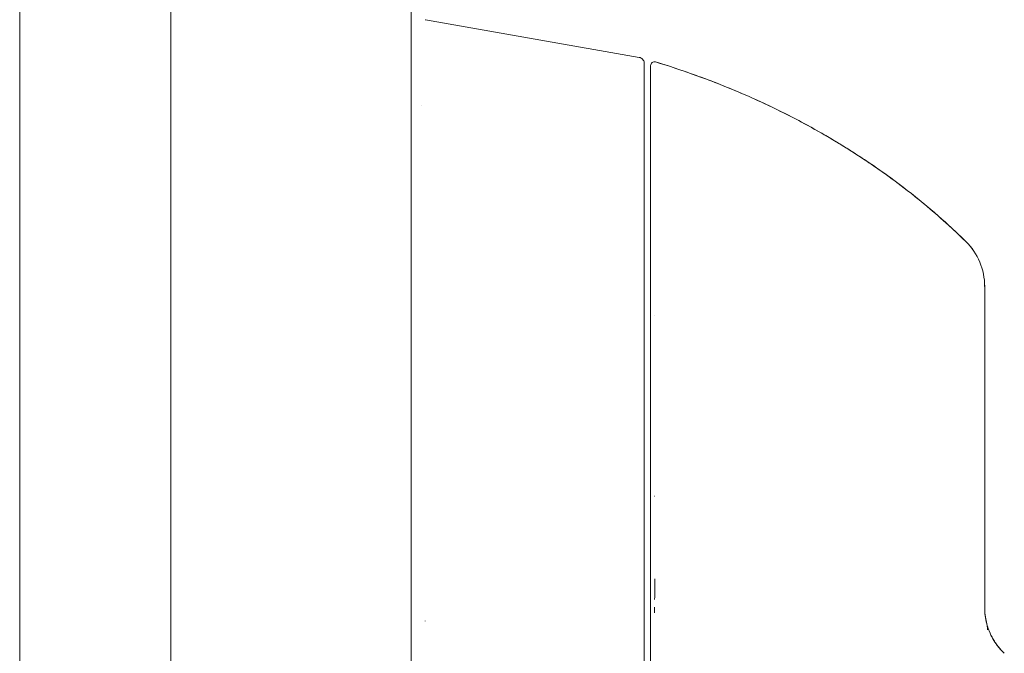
# Model space of a CAD drawing. Header units: inches. Extents: x 16 to 394, y 3 to 249.
# Tile 33 of 116: x 46.48 to 49.55, y 152.6 to 154.58. Entities that reach past the tile are written whole.
import ezdxf

# ---------------------------------------------------------------- set-up
doc = ezdxf.new("R2010")
doc.units = ezdxf.units.IN
doc.header["$LTSCALE"] = 24
doc.header["$MEASUREMENT"] = 0
doc.layers.add('Visible (ANSI)', color=7, linetype='Continuous', lineweight=5)

msp = doc.modelspace()

# ---------------------------------------------------------------- linework, layer by layer
at = {"layer": 'Visible (ANSI)'}
for p, q in [((47.6978, 184.5326), (47.6978, 121.6428)), ((46.4756, 160.5254), (46.4756, 145.65)), ((46.9478, 160.4002), (46.9478, 145.7752)), ((48.4099, 154.4584), (47.7425, 154.5762)), ((47.7425, 154.5762), (47.7425, 154.5762)), ((47.7425, 154.5762), (47.7425, 154.5762)), ((48.4099, 154.4584), (48.4099, 154.4584)), ((48.4099, 154.4584), (48.4099, 154.4584)), ((48.4262, 153.7614), (48.4262, 154.439)), ((47.7297, 154.3085), (47.7297, 154.3085)), ((47.7297, 154.3085), (47.7297, 154.3085)), ((47.7297, 154.3085), (47.7297, 154.3085)), ((48.4262, 152.835), (48.4262, 153.7614)), ((48.4262, 153.7614), (48.4262, 152.835)), ((49.4892, 153.7426), (49.4892, 153.7427)), ((48.4585, 153.6515), (48.4582, 153.6515)), ((48.4582, 153.6515), (48.4585, 153.6515)), ((48.4262, 152.835), (48.4262, 152.73)), ((48.4262, 152.729), (48.4262, 152.1976)), ((49.4892, 152.7391), (49.4892, 152.7391))]:
    msp.add_line(p, q, dxfattribs=at)
for centre, radius, start, end in [((48.4065, 154.439), 0.0197, 79.9751, 79.9801), ((48.4065, 154.439), 0.0197, 79.9751, 80), ((48.4065, 154.4386), 0.0197, 79.6627, 79.7232), ((48.4065, 154.4386), 0.0197, 79.6615, 79.722), ((48.4577, 154.4329), 0.0118, 73.0732, 180), ((48.4577, 154.4329), 0.0118, 73.0681, 180.0177), ((49.2923, 153.7426), 0.1969, 0, 45.4728), ((49.2923, 153.7426), 0.1968, 359.9852, 45.4624)]:
    msp.add_arc(centre, radius, start, end, dxfattribs=at)
for centre, major_axis, ratio, start_param, end_param in [((47.6135, 154.5762), (0.129, 0), 0.001273, 0.007284, 0.061264), ((47.6135, 154.5762), (0.129, 0), 0.001274, 0.007284, 0.061264), ((48.4262, 152.8916), (0, 0.7052), 0.00001, 1.651135, 1.801972), ((47.7859, 152.8117), (0.0074, 0.6885), 0.062988, 1.737549, 1.738934), ((49.7546, 152.7783), (-0.2377, -0.1398), 0.832157, 0.198483, 0.234191), ((49.7547, 152.7782), (-0.2378, -0.1395), 0.832069, 0.199559, 0.235272)]:
    msp.add_ellipse(centre, major_axis=major_axis, ratio=ratio, start_param=start_param, end_param=end_param, dxfattribs=at)
for points, knots in [([(48.4099, 154.4584), (48.412, 154.458), (48.4141, 154.4573), (48.4178, 154.4553), (48.4194, 154.454), (48.4223, 154.4509), (48.4235, 154.4491), (48.4253, 154.4453), (48.4258, 154.4433), (48.4261, 154.4407), (48.4262, 154.4402), (48.4262, 154.4395), (48.4262, 154.4395), (48.4262, 154.4393), (48.4262, 154.4392), (48.4262, 154.4391), (48.4262, 154.4391), (48.4262, 154.4391), (48.4262, 154.439), (48.4262, 154.439), (48.4262, 154.439), (48.4262, 154.439), (48.4262, 154.439), (48.4262, 154.439), (48.4262, 154.439), (48.4262, 154.439), (48.4262, 154.439), (48.4262, 154.439), (48.4262, 154.439), (48.4262, 154.439), (48.4262, 154.439), (48.4262, 154.439), (48.4262, 154.439), (48.4262, 154.439), (48.4262, 154.439), (48.4262, 154.439)], [0, 0, 0, 0, 0.0161556, 0.0161556, 0.03207939, 0.03207939, 0.0480115, 0.0480115, 0.06394331, 0.06394331, 0.06787844, 0.06787844, 0.06861572, 0.06861572, 0.06916873, 0.06916873, 0.06937665, 0.06937665, 0.06942682, 0.06942682, 0.06945185, 0.06945185, 0.06950272, 0.06950272, 0.06960397, 0.06960397, 0.07000415, 0.07000415, 0.07080135, 0.07080135, 0.07139923, 0.07139923, 0.07162343, 0.07162343, 0.07163589, 0.07163589, 0.07163589, 0.07163589]), ([(48.4262, 153.7614), (48.4262, 153.8021), (48.4262, 153.8419), (48.4262, 153.8811), (48.4262, 153.9204), (48.4262, 153.9589), (48.4262, 153.9961), (48.4262, 154.0332), (48.4262, 154.069), (48.4262, 154.103), (48.4262, 154.1369), (48.4262, 154.1691), (48.4262, 154.199), (48.4262, 154.2289), (48.4262, 154.2565), (48.4262, 154.2816), (48.4262, 154.3067), (48.4262, 154.3291), (48.4262, 154.3487), (48.4262, 154.3682), (48.4262, 154.3848), (48.4262, 154.3982), (48.4262, 154.4117), (48.4262, 154.4219), (48.4262, 154.4288), (48.4262, 154.4356), (48.4262, 154.439), (48.4262, 154.439)], [0, 0, 0, 0, 0.111111, 0.111111, 0.111111, 0.222222, 0.222222, 0.222222, 0.333333, 0.333333, 0.333333, 0.444444, 0.444444, 0.444444, 0.555556, 0.555556, 0.555556, 0.666667, 0.666667, 0.666667, 0.777778, 0.777778, 0.777778, 0.888889, 0.888889, 0.888889, 1, 1, 1, 1]), ([(48.4262, 154.439), (48.4262, 154.4389), (48.4262, 154.4389), (48.4262, 154.4365), (48.4262, 154.423), (48.4262, 154.375), (48.4262, 154.34), (48.4262, 154.2522), (48.4262, 154.1982), (48.4262, 154.0767), (48.4262, 154.0072), (48.4262, 153.8929), (48.4262, 153.8491), (48.4262, 153.7906), (48.4262, 153.776), (48.4262, 153.7614)], [0, 0, 0, 0, 0.056294, 0.056294, 0.601235, 0.601235, 1.14251, 1.14251, 1.689624, 1.689624, 2.25407, 2.25407, 2.589419, 2.589419, 2.700746, 2.700746, 2.700746, 2.700746]), ([(48.4459, 154.4329), (48.4459, 154.4328), (48.4459, 154.4284), (48.4459, 154.4196), (48.4459, 154.4107), (48.4459, 154.3975), (48.4459, 154.3801), (48.4459, 154.3627), (48.4459, 154.3412), (48.4459, 154.3158), (48.4459, 154.2905), (48.4459, 154.2615), (48.4459, 154.2292), (48.4459, 154.1969), (48.4459, 154.1614), (48.4459, 154.1234), (48.4459, 154.0853), (48.4459, 154.0447), (48.4459, 154.0022), (48.4459, 153.9597), (48.4459, 153.9153), (48.4459, 153.8703), (48.4459, 153.8252), (48.4459, 153.7795), (48.4459, 153.7328)], [0, 0, 0, 0, 0.125, 0.125, 0.125, 0.25, 0.25, 0.25, 0.375, 0.375, 0.375, 0.5, 0.5, 0.5, 0.625, 0.625, 0.625, 0.75, 0.75, 0.75, 0.875, 0.875, 0.875, 1, 1, 1, 1]), ([(48.4459, 153.7328), (48.4459, 153.741), (48.4459, 153.7492), (48.4459, 153.7574), (48.4459, 153.7664), (48.4459, 153.7755), (48.4459, 153.7846), (48.4459, 153.7945), (48.4459, 153.8045), (48.4459, 153.8144), (48.4459, 153.8254), (48.4459, 153.8363), (48.4459, 153.8472), (48.4459, 153.8591), (48.4459, 153.8711), (48.4459, 153.8829), (48.4459, 153.896), (48.4459, 153.9091), (48.4459, 153.922), (48.4459, 153.9363), (48.4459, 153.9506), (48.4459, 153.9647), (48.4459, 153.9765), (48.4459, 153.9882), (48.4459, 153.9997), (48.4459, 154.0036), (48.4459, 154.0074), (48.4459, 154.0112), (48.4459, 154.0284), (48.4459, 154.0452), (48.4459, 154.0618), (48.4459, 154.0803), (48.4459, 154.0983), (48.4459, 154.1159), (48.4459, 154.1346), (48.4459, 154.1527), (48.4459, 154.1701), (48.4459, 154.1864), (48.4459, 154.202), (48.4459, 154.217), (48.4459, 154.2203), (48.4459, 154.2236), (48.4459, 154.2268), (48.4459, 154.2368), (48.4459, 154.2465), (48.4459, 154.2559), (48.4459, 154.2671), (48.4459, 154.2779), (48.4459, 154.2882), (48.4459, 154.2975), (48.4459, 154.3065), (48.4459, 154.315), (48.4459, 154.3228), (48.4459, 154.3303), (48.4459, 154.3374), (48.4459, 154.3438), (48.4459, 154.35), (48.4459, 154.3558), (48.4459, 154.3611), (48.4459, 154.3661), (48.4459, 154.3709), (48.4459, 154.3738), (48.4459, 154.3765), (48.4459, 154.3792), (48.4459, 154.3806), (48.4459, 154.382), (48.4459, 154.3833), (48.4459, 154.3869), (48.4459, 154.3903), (48.4459, 154.3935), (48.4459, 154.3964), (48.4459, 154.3992), (48.4459, 154.4018), (48.4459, 154.4042), (48.4459, 154.4065), (48.4459, 154.4087), (48.4459, 154.4106), (48.4459, 154.4125), (48.4459, 154.4142), (48.4459, 154.4158), (48.4459, 154.4173), (48.4459, 154.4187), (48.4459, 154.42), (48.4459, 154.4212), (48.4459, 154.4223), (48.4459, 154.4233), (48.4459, 154.4242), (48.4459, 154.4251), (48.4459, 154.4258), (48.4459, 154.4265), (48.4459, 154.4272), (48.4459, 154.4277), (48.4459, 154.4283), (48.4459, 154.4287), (48.4459, 154.4292), (48.4459, 154.4296), (48.4459, 154.4299), (48.4459, 154.4302), (48.4459, 154.4305), (48.4459, 154.4308), (48.4459, 154.431), (48.4459, 154.4313), (48.4459, 154.4315), (48.4459, 154.4317), (48.4459, 154.4318), (48.4459, 154.432), (48.4459, 154.4321), (48.4459, 154.4323), (48.4459, 154.4324), (48.4459, 154.4325), (48.4459, 154.4325), (48.4459, 154.4326), (48.4459, 154.4327), (48.4459, 154.4327), (48.4459, 154.4328), (48.4459, 154.4328), (48.4459, 154.4328), (48.4459, 154.4329), (48.4459, 154.4329), (48.4459, 154.4329), (48.4459, 154.4329)], [0, 0, 0, 0, 0.02245, 0.02245, 0.02245, 0.047334, 0.047334, 0.047334, 0.074749, 0.074749, 0.074749, 0.10494, 0.10494, 0.10494, 0.138177, 0.138177, 0.138177, 0.174941, 0.174941, 0.174941, 0.215785, 0.215785, 0.215785, 0.25, 0.25, 0.25, 0.261359, 0.261359, 0.261359, 0.312557, 0.312557, 0.312557, 0.36984, 0.36984, 0.36984, 0.430819, 0.430819, 0.430819, 0.48753, 0.48753, 0.48753, 0.5, 0.5, 0.5, 0.538486, 0.538486, 0.538486, 0.584458, 0.584458, 0.584458, 0.626373, 0.626373, 0.626373, 0.664667, 0.664667, 0.664667, 0.699465, 0.699465, 0.699465, 0.731072, 0.731072, 0.731072, 0.75, 0.75, 0.75, 0.759869, 0.759869, 0.759869, 0.78621, 0.78621, 0.78621, 0.810385, 0.810385, 0.810385, 0.832663, 0.832663, 0.832663, 0.853294, 0.853294, 0.853294, 0.872282, 0.872282, 0.872282, 0.889703, 0.889703, 0.889703, 0.905292, 0.905292, 0.905292, 0.91893, 0.91893, 0.91893, 0.930901, 0.930901, 0.930901, 0.941484, 0.941484, 0.941484, 0.950952, 0.950952, 0.950952, 0.959577, 0.959577, 0.959577, 0.967632, 0.967632, 0.967632, 0.975259, 0.975259, 0.975259, 0.982403, 0.982403, 0.982403, 0.988977, 0.988977, 0.988977, 0.994894, 0.994894, 0.994894, 1, 1, 1, 1]), ([(48.4611, 154.4442), (48.5396, 154.4203), (48.6144, 154.3936), (48.6856, 154.3646), (48.7568, 154.3356), (48.8243, 154.3043), (48.8882, 154.2714), (48.9521, 154.2384), (49.0123, 154.2038), (49.0691, 154.1679), (49.1258, 154.132), (49.179, 154.095), (49.2287, 154.0571), (49.2785, 154.0193), (49.3249, 153.9807), (49.368, 153.9417), (49.3896, 153.9222), (49.4104, 153.9026), (49.4304, 153.8829)], [0, 0, 0, 0, 0.181782, 0.181782, 0.181782, 0.363564, 0.363564, 0.363564, 0.545346, 0.545346, 0.545346, 0.727128, 0.727128, 0.727128, 0.90891, 0.90891, 0.90891, 1, 1, 1, 1]), ([(49.4304, 153.8829), (49.403, 153.9098), (49.3742, 153.9367), (49.3438, 153.9633), (49.3133, 153.99), (49.2813, 154.0165), (49.2476, 154.0426), (49.214, 154.0688), (49.1787, 154.0946), (49.1418, 154.1199), (49.1049, 154.1453), (49.0664, 154.1701), (49.0261, 154.1944), (48.9859, 154.2186), (48.944, 154.2422), (48.9004, 154.2651), (48.8567, 154.2879), (48.8114, 154.3099), (48.7643, 154.331), (48.7172, 154.352), (48.6684, 154.3721), (48.6179, 154.391), (48.5673, 154.41), (48.5151, 154.4278), (48.4611, 154.4442)], [0, 0, 0, 0, 0.12462, 0.12462, 0.12462, 0.249674, 0.249674, 0.249674, 0.374729, 0.374729, 0.374729, 0.499784, 0.499784, 0.499784, 0.624839, 0.624839, 0.624839, 0.749894, 0.749894, 0.749894, 0.874949, 0.874949, 0.874949, 1, 1, 1, 1]), ([(49.4304, 153.8829), (49.4304, 153.8829), (49.4304, 153.8829), (49.4304, 153.8829), (49.4304, 153.8829), (49.4304, 153.8829), (49.4304, 153.883), (49.4304, 153.883), (49.4304, 153.883), (49.4304, 153.883), (49.4304, 153.883), (49.4304, 153.883), (49.4304, 153.883), (49.4304, 153.883), (49.4304, 153.883), (49.4304, 153.883), (49.4304, 153.883), (49.4304, 153.8831), (49.4304, 153.8831), (49.4304, 153.8831), (49.4304, 153.883), (49.4304, 153.883), (49.4304, 153.883), (49.4304, 153.883), (49.4304, 153.883), (49.4304, 153.883), (49.4304, 153.883), (49.4304, 153.883), (49.4304, 153.883), (49.4304, 153.883), (49.4304, 153.883), (49.4304, 153.8829), (49.4304, 153.8829), (49.4304, 153.8829), (49.4304, 153.8829), (49.4304, 153.8829), (49.4304, 153.8829)], [0.0828016, 0.0828016, 0.0828016, 0.0828016, 0.1666667, 0.1666667, 0.1666667, 0.2049898, 0.2049898, 0.2049898, 0.3333333, 0.3333333, 0.3333333, 0.354537, 0.354537, 0.354537, 0.4566957, 0.4566957, 0.4566957, 0.5, 0.5, 0.5, 0.5435864, 0.5435864, 0.5435864, 0.645594, 0.645594, 0.645594, 0.6666667, 0.6666667, 0.6666667, 0.7950172, 0.7950172, 0.7950172, 0.8333333, 0.8333333, 0.8333333, 0.9171343, 0.9171343, 0.9171343, 0.9171343]), ([(48.4459, 153.7328), (48.4459, 153.6349), (48.4459, 153.5362), (48.4459, 153.4367), (48.4459, 153.3372), (48.4459, 153.2368), (48.4459, 153.1356), (48.4459, 153.0343), (48.4459, 152.9322), (48.4459, 152.8291)], [0, 0, 0, 0, 0.333333, 0.333333, 0.333333, 0.666667, 0.666667, 0.666667, 1, 1, 1, 1]), ([(48.4459, 152.8291), (48.4459, 152.9018), (48.4459, 152.9745), (48.4459, 153.0472), (48.4459, 153.1175), (48.4459, 153.1878), (48.4459, 153.2582), (48.4459, 153.3344), (48.4459, 153.4107), (48.4459, 153.487), (48.4459, 153.5689), (48.4459, 153.6509), (48.4459, 153.7328)], [0, 0, 0, 0, 0.241265, 0.241265, 0.241265, 0.474784, 0.474784, 0.474784, 0.727965, 0.727965, 0.727965, 1, 1, 1, 1]), ([(49.4892, 153.7426), (49.4892, 153.7426), (49.4892, 153.7397), (49.4892, 153.7341), (49.4892, 153.7283), (49.4892, 153.7197), (49.4892, 153.7079), (49.4892, 153.6962), (49.4892, 153.6813), (49.4892, 153.6631), (49.4892, 153.645), (49.4892, 153.6235), (49.4892, 153.5986), (49.4892, 153.5737), (49.4892, 153.5453), (49.4892, 153.5133), (49.4892, 153.4813), (49.4892, 153.4456), (49.4892, 153.4062), (49.4892, 153.3669), (49.4892, 153.3238), (49.4892, 153.2775), (49.4892, 153.2312), (49.4892, 153.1817), (49.4892, 153.1289)], [0.0022922, 0.0022922, 0.0022922, 0.0022922, 0.125, 0.125, 0.125, 0.25, 0.25, 0.25, 0.375, 0.375, 0.375, 0.5, 0.5, 0.5, 0.625, 0.625, 0.625, 0.75, 0.75, 0.75, 0.875, 0.875, 0.875, 1, 1, 1, 1]), ([(49.4892, 153.7426), (49.4892, 153.7426), (49.4892, 153.7423), (49.4892, 153.7417), (49.4892, 153.7411), (49.4892, 153.7401), (49.4892, 153.7388), (49.4892, 153.7373), (49.4892, 153.7354), (49.4892, 153.7332), (49.4892, 153.7306), (49.4892, 153.7276), (49.4892, 153.7241), (49.4892, 153.7203), (49.4892, 153.7159), (49.4892, 153.711), (49.4892, 153.7056), (49.4892, 153.6995), (49.4892, 153.6928), (49.4892, 153.6903), (49.4892, 153.6877), (49.4892, 153.6849), (49.4892, 153.6798), (49.4892, 153.6743), (49.4892, 153.6685), (49.4892, 153.6587), (49.4892, 153.648), (49.4892, 153.6366), (49.4892, 153.6239), (49.4892, 153.6103), (49.4892, 153.596), (49.4892, 153.5803), (49.4892, 153.5636), (49.4892, 153.5463), (49.4892, 153.5433), (49.4892, 153.5402), (49.4892, 153.5371), (49.4892, 153.5224), (49.4892, 153.5073), (49.4892, 153.4918), (49.4892, 153.4746), (49.4892, 153.4568), (49.4892, 153.4387), (49.4892, 153.4223), (49.4892, 153.4056), (49.4892, 153.3887), (49.4892, 153.3733), (49.4892, 153.3578), (49.4892, 153.342), (49.4892, 153.3419), (49.4892, 153.3417), (49.4892, 153.3415), (49.4892, 153.3274), (49.4892, 153.3131), (49.4892, 153.2988), (49.4892, 153.2855), (49.4892, 153.2721), (49.4892, 153.2588), (49.4892, 153.2465), (49.4892, 153.2342), (49.4892, 153.2219), (49.4892, 153.2106), (49.4892, 153.1993), (49.4892, 153.188), (49.4892, 153.1776), (49.4892, 153.1673), (49.4892, 153.1569), (49.4892, 153.1476), (49.4892, 153.1382), (49.4892, 153.1289)], [0, 0, 0, 0, 0.029834, 0.029834, 0.029834, 0.0628, 0.0628, 0.0628, 0.098961, 0.098961, 0.098961, 0.138922, 0.138922, 0.138922, 0.182924, 0.182924, 0.182924, 0.2315, 0.2315, 0.2315, 0.25, 0.25, 0.25, 0.285426, 0.285426, 0.285426, 0.34571, 0.34571, 0.34571, 0.413032, 0.413032, 0.413032, 0.486895, 0.486895, 0.486895, 0.5, 0.5, 0.5, 0.561624, 0.561624, 0.561624, 0.630381, 0.630381, 0.630381, 0.692757, 0.692757, 0.692757, 0.749381, 0.749381, 0.749381, 0.75, 0.75, 0.75, 0.800969, 0.800969, 0.800969, 0.848199, 0.848199, 0.848199, 0.891486, 0.891486, 0.891486, 0.931106, 0.931106, 0.931106, 0.967268, 0.967268, 0.967268, 1, 1, 1, 1]), ([(49.4892, 153.1289), (49.4892, 153.0836), (49.4892, 153.0389), (49.4892, 152.995), (49.4892, 152.951), (49.4892, 152.9077), (49.4892, 152.8651), (49.4892, 152.8224), (49.4892, 152.7804), (49.4892, 152.7391)], [0, 0, 0, 0, 0.333333, 0.333333, 0.333333, 0.666667, 0.666667, 0.666667, 1, 1, 1, 1]), ([(49.4892, 153.1289), (49.4892, 153.0817), (49.4892, 153.0346), (49.4892, 152.9875), (49.4892, 152.942), (49.4892, 152.8965), (49.4892, 152.8512), (49.4892, 152.8137), (49.4892, 152.7764), (49.4892, 152.7391)], [0, 0, 0, 0, 0.361662, 0.361662, 0.361662, 0.711598, 0.711598, 0.711598, 1, 1, 1, 1]), ([(48.4459, 152.3029), (48.4459, 152.3029), (48.4459, 152.3029), (48.4459, 152.3029), (48.4459, 152.3101), (48.4459, 152.3175), (48.4459, 152.325), (48.4459, 152.3353), (48.4459, 152.3459), (48.4459, 152.3567), (48.4459, 152.3687), (48.4459, 152.3809), (48.4459, 152.3934), (48.4459, 152.4056), (48.4459, 152.418), (48.4459, 152.4307), (48.4459, 152.4429), (48.4459, 152.4553), (48.4459, 152.4679), (48.4459, 152.48), (48.4459, 152.4923), (48.4459, 152.5047), (48.4459, 152.5166), (48.4459, 152.5287), (48.4459, 152.5409), (48.4459, 152.5426), (48.4459, 152.5443), (48.4459, 152.546), (48.4459, 152.556), (48.4459, 152.566), (48.4459, 152.5761), (48.4459, 152.5874), (48.4459, 152.5988), (48.4459, 152.6102), (48.4459, 152.6206), (48.4459, 152.6311), (48.4459, 152.6417), (48.4459, 152.6516), (48.4459, 152.6616), (48.4459, 152.6716), (48.4459, 152.6818), (48.4459, 152.692), (48.4459, 152.7022), (48.4459, 152.7126), (48.4459, 152.723), (48.4459, 152.7335), (48.4459, 152.7442), (48.4459, 152.7549), (48.4459, 152.7656), (48.4459, 152.7765), (48.4459, 152.7874), (48.4459, 152.7983), (48.4459, 152.8086), (48.4459, 152.8189), (48.4459, 152.8291)], [0.5, 0.5, 0.5, 0.5, 0.5, 0.5, 0.5, 0.5258228, 0.5258228, 0.5258228, 0.561377, 0.561377, 0.561377, 0.6006713, 0.6006713, 0.6006713, 0.6389349, 0.6389349, 0.6389349, 0.6758218, 0.6758218, 0.6758218, 0.7112841, 0.7112841, 0.7112841, 0.7452749, 0.7452749, 0.7452749, 0.75, 0.75, 0.75, 0.7777494, 0.7777494, 0.7777494, 0.808588, 0.808588, 0.808588, 0.8367556, 0.8367556, 0.8367556, 0.8632657, 0.8632657, 0.8632657, 0.8900795, 0.8900795, 0.8900795, 0.9173812, 0.9173812, 0.9173812, 0.945208, 0.945208, 0.945208, 0.9734289, 0.9734289, 0.9734289, 1, 1, 1, 1]), ([(48.4459, 152.7638), (48.4459, 152.7727), (48.4459, 152.7816), (48.4459, 152.8034), (48.4459, 152.8163), (48.4459, 152.8291)], [0.5682767, 0.5682767, 0.5682767, 0.5682767, 0.6363501, 0.6363501, 0.7343735, 0.7343735, 0.7343735, 0.7343735]), ([(48.4459, 152.8291), (48.4459, 152.7833), (48.4459, 152.7384), (48.4459, 152.6941), (48.4459, 152.6498), (48.4459, 152.606), (48.4459, 152.5638), (48.4459, 152.5216), (48.4459, 152.4809), (48.4459, 152.4424), (48.4459, 152.4039), (48.4459, 152.3675), (48.4459, 152.334), (48.4459, 152.3234), (48.4459, 152.313), (48.4459, 152.3028)], [0, 0, 0, 0, 0.1111111, 0.1111111, 0.1111111, 0.2222222, 0.2222222, 0.2222222, 0.3333333, 0.3333333, 0.3333333, 0.4444444, 0.4444444, 0.4444444, 0.4799031, 0.4799031, 0.4799031, 0.4799031]), ([(48.4585, 152.7648), (48.4586, 152.7757), (48.4586, 152.7867), (48.4587, 152.7976), (48.4587, 152.8081), (48.4587, 152.8186), (48.4588, 152.829)], [0.94820022, 0.94820022, 0.94820022, 0.94820022, 0.9746573, 0.9746573, 0.9746573, 1, 1, 1, 1]), ([(48.4262, 152.729), (48.4262, 152.7306), (48.4262, 152.7322), (48.4261, 152.7337), (48.4261, 152.7352), (48.426, 152.7367), (48.4259, 152.738), (48.4258, 152.7393), (48.4257, 152.7405), (48.4254, 152.7415)], [0, 0, 0, 0, 0.333333, 0.333333, 0.333333, 0.666667, 0.666667, 0.666667, 1, 1, 1, 1]), ([(48.4262, 152.729), (48.4262, 152.7306), (48.4262, 152.7322), (48.4261, 152.7337), (48.4261, 152.7352), (48.426, 152.7367), (48.4259, 152.738), (48.4258, 152.7393), (48.4257, 152.7405), (48.4254, 152.7415)], [0, 0, 0, 0, 0.333333, 0.333333, 0.333333, 0.666667, 0.666667, 0.666667, 1, 1, 1, 1]), ([(48.4262, 152.1976), (48.4262, 152.2068), (48.4262, 152.2197), (48.4262, 152.2364), (48.4262, 152.2532), (48.4262, 152.2738), (48.4262, 152.2979), (48.4262, 152.322), (48.4262, 152.3496), (48.4262, 152.3803), (48.4262, 152.4111), (48.4262, 152.4449), (48.4262, 152.4815), (48.4262, 152.5181), (48.4262, 152.5575), (48.4262, 152.5988), (48.4262, 152.6402), (48.4262, 152.6835), (48.4262, 152.729)], [0, 0, 0, 0, 0.166667, 0.166667, 0.166667, 0.333333, 0.333333, 0.333333, 0.5, 0.5, 0.5, 0.666667, 0.666667, 0.666667, 0.833333, 0.833333, 0.833333, 1, 1, 1, 1]), ([(48.4584, 152.7233), (48.4584, 152.7262), (48.4584, 152.729), (48.4584, 152.7319), (48.4584, 152.735), (48.4584, 152.7381), (48.4584, 152.7411)], [0.91443848, 0.91443848, 0.91443848, 0.91443848, 0.92148134, 0.92148134, 0.92148134, 0.92898012, 0.92898012, 0.92898012, 0.92898012]), ([(49.4892, 152.7391), (49.4892, 152.7358), (49.4893, 152.7324), (49.4894, 152.7291), (49.4899, 152.7208), (49.4908, 152.7125), (49.4923, 152.7044), (49.4936, 152.6971), (49.4952, 152.69), (49.4973, 152.6831), (49.4991, 152.677), (49.5012, 152.671), (49.5036, 152.6651), (49.5057, 152.6599), (49.508, 152.6548), (49.5105, 152.6499), (49.5128, 152.6455), (49.5152, 152.6413), (49.5177, 152.6371), (49.5199, 152.6334), (49.5223, 152.6297), (49.5248, 152.6262), (49.527, 152.623), (49.5293, 152.6199), (49.5317, 152.6169), (49.534, 152.614), (49.5363, 152.6113), (49.5386, 152.6086), (49.5406, 152.6064), (49.5426, 152.6043), (49.5446, 152.6022)], [0, 0, 0, 0, 0.063513, 0.063513, 0.063513, 0.222312, 0.222312, 0.222312, 0.363, 0.363, 0.363, 0.4873, 0.4873, 0.4873, 0.597282, 0.597282, 0.597282, 0.695064, 0.695064, 0.695064, 0.782876, 0.782876, 0.782876, 0.863021, 0.863021, 0.863021, 0.937815, 0.937815, 0.937815, 1, 1, 1, 1]), ([(49.4892, 152.7391), (49.4892, 152.7223), (49.4913, 152.7054), (49.4956, 152.689), (49.5, 152.6727), (49.5064, 152.6567), (49.5147, 152.6421), (49.523, 152.6275), (49.5331, 152.6141), (49.5446, 152.6022)], [0, 0, 0, 0, 0.333333, 0.333333, 0.333333, 0.666667, 0.666667, 0.666667, 1, 1, 1, 1]), ([(49.4892, 152.7391), (49.4892, 152.7391), (49.4892, 152.7391), (49.4892, 152.7391), (49.4892, 152.7391), (49.4892, 152.7391), (49.4892, 152.7391), (49.4892, 152.7391)], [0.0000711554, 0.0000711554, 0.0000711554, 0.0000711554, 0.0000992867, 0.0000992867, 0.0002127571, 0.0002127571, 0.0003317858, 0.0003317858, 0.0003317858, 0.0003317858]), ([(49.4953, 152.6906), (49.4953, 152.6902), (49.4954, 152.69), (49.4955, 152.6898), (49.4954, 152.6899), (49.4956, 152.6893), (49.4956, 152.6892), (49.4957, 152.6888), (49.4957, 152.6887), (49.4958, 152.6885), (49.4958, 152.6883), (49.4959, 152.6879), (49.496, 152.6876), (49.4963, 152.6862), (49.4966, 152.685), (49.4972, 152.6815), (49.4976, 152.6791), (49.4979, 152.6752), (49.498, 152.6736), (49.4981, 152.6714), (49.4981, 152.6708), (49.4981, 152.6701), (49.4981, 152.6699), (49.4981, 152.6697), (49.4981, 152.6696), (49.4981, 152.6696), (49.4981, 152.6695), (49.4981, 152.6695), (49.4981, 152.6695), (49.4981, 152.6695), (49.4981, 152.6695), (49.4981, 152.6695), (49.4981, 152.6695), (49.4981, 152.6695)], [0, 0, 0, 0, 0.0450211, 0.0450211, 0.0787827, 0.0787827, 0.0868869, 0.0868869, 0.0891462, 0.0891462, 0.091428, 0.091428, 0.0937137, 0.0937137, 0.1029702, 0.1029702, 0.1210067, 0.1210067, 0.1331305, 0.1331305, 0.137675, 0.137675, 0.1388004, 0.1388004, 0.139363, 0.139363, 0.1395037, 0.1395037, 0.139574, 0.139574, 0.1395916, 0.1395916, 0.1396022, 0.1396022, 0.1396022, 0.1396022])]:
    msp.add_open_spline(points, degree=3, knots=knots, dxfattribs=at)
for points in [[(49.4304, 153.8829), (49.4304, 153.8829), (49.4304, 153.8829), (49.4304, 153.8829)], [(49.4304, 153.8829), (49.4304, 153.8829), (49.4304, 153.8829), (49.4304, 153.8829)], [(48.4585, 153.0877), (48.4585, 153.0877), (48.4585, 153.0877), (48.4586, 153.0877)], [(49.4917, 152.7076), (49.493, 152.6999), (49.4942, 152.6949), (49.4949, 152.6918)]]:
    msp.add_open_spline(points, degree=3, dxfattribs=at)

doc.saveas('drawing.dxf')
